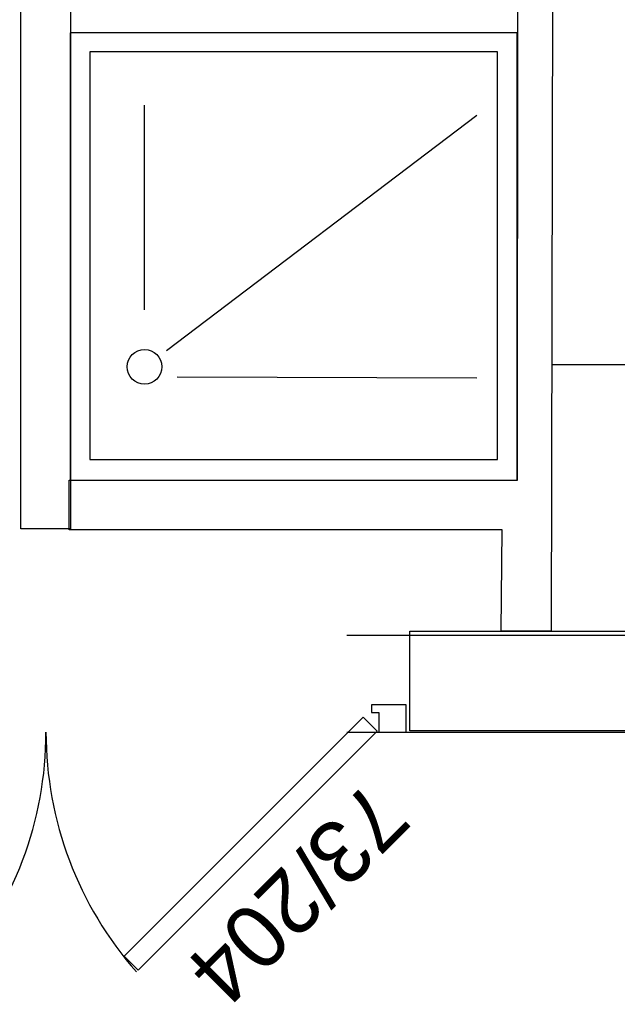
# Model space of a CAD drawing. Header units: millimetres. Extents: x -15 to 127, y -65 to 67.
# Tile 117 of 256: x 36.944 to 37.064, y -50.445 to -50.247. Entities that reach past the tile are written whole.
import ezdxf

# ---------------------------------------------------------------- set-up
doc = ezdxf.new("R2010")
doc.units = ezdxf.units.MM
doc.header["$MEASUREMENT"] = 0
doc.linetypes.add('PC_DASH_2', pattern=[0.125, 0.05555555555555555, -0.06944444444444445])
doc.layers.add('Calque 5', color=7, linetype='Continuous')
doc.styles.get("Standard").update_dxf_attribs({"font": 'BKANT.TTF'})

# ---------------------------------------------------------------- blocks, each defined once
blk = doc.blocks.new('PD_26707')
at = {"layer": 'Calque 5', "color": 0}
for points in [[(13.08954744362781, -36.53789681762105), (13.08954744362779, -36.53239681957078), (13.09654743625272, -36.53239681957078), (13.09654743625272, -36.53389681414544), (13.09504744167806, -36.53389681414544), (13.09504745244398, -36.53789681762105), (13.08954744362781, -36.53789681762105)], [(13.14349439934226, -36.58576808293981), (13.146322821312, -36.58293966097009), (13.0982395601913, -36.53485639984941), (13.09541113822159, -36.53768482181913), (13.14349439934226, -36.58576808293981)]]:
    blk.add_lwpolyline(points, dxfattribs=at)
blk.add_arc((13.08904745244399, -36.53789681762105), 0.07299997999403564, 318.6519074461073, 2.544443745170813e-14, dxfattribs=at)
blk = doc.blocks.new('PD_26708')
at = {"layer": 'Calque 5', "color": 0}
for points in [[(13.23454742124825, -36.53789681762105), (13.23454742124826, -36.53239681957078), (13.22754742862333, -36.53239681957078), (13.22754742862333, -36.53389681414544), (13.22904742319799, -36.53389681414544), (13.22904741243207, -36.53789681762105), (13.23454742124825, -36.53789681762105)], [(13.18060046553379, -36.58576808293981), (13.17777204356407, -36.58293966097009), (13.22585530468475, -36.53485639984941), (13.22868372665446, -36.53768482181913), (13.18060046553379, -36.58576808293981)]]:
    blk.add_lwpolyline(points, dxfattribs=at)
blk.add_arc((13.23504741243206, -36.53789681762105), 0.07299997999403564, 180, 221.3480925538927, dxfattribs=at)
blk = doc.blocks.new('PD_26706')
at = {"layer": 'Calque 5'}
for name in ['PD_26707', 'PD_26708']:
    blk.add_blockref(name, (0, 0), dxfattribs=at)
blk = doc.blocks.new('PD_27264')
at = {"layer": 'Calque 5', "color": 0}
for p, q in [((13.18188283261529, -36.452921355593), (13.18188283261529, -36.41177818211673)), ((13.18633263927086, -36.46114655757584), (13.24876277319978, -36.41377818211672)), ((13.18844538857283, -36.46639114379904), (13.24876277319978, -36.46658747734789))]:
    blk.add_line(p, q, dxfattribs=at)
for points in [[(13.1668829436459, -36.48720706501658), (13.25688294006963, -36.48720706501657), (13.25688294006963, -36.39720706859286), (13.1668829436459, -36.39720706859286), (13.1668829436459, -36.48720706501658)], [(13.17085879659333, -36.48304044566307), (13.25290279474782, -36.48304044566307), (13.25290279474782, -36.40104044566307), (13.17085879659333, -36.40104044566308), (13.17085879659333, -36.48304044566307)]]:
    blk.add_lwpolyline(points, dxfattribs=at)
blk.add_circle((13.1818828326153, -36.46439111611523), 0.003499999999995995, dxfattribs=at)
blk = doc.blocks.new('PD_28050')
at = {"layer": 'Calque 5', "color": 0}
for points in [[(13.08954744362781, -36.53789681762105), (13.08954744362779, -36.53239681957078), (13.09654743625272, -36.53239681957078), (13.09654743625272, -36.53389681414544), (13.09504744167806, -36.53389681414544), (13.09504745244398, -36.53789681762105), (13.08954744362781, -36.53789681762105)], [(13.14349439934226, -36.58576808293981), (13.146322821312, -36.58293966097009), (13.0982395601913, -36.53485639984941), (13.09541113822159, -36.53768482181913), (13.14349439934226, -36.58576808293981)]]:
    blk.add_lwpolyline(points, dxfattribs=at)
blk.add_arc((13.08904745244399, -36.53789681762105), 0.07299997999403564, 318.6519074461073, 2.544443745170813e-14, dxfattribs=at)
blk = doc.blocks.new('PD_28051')
at = {"layer": 'Calque 5', "color": 0}
for points in [[(13.23454742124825, -36.53789681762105), (13.23454742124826, -36.53239681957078), (13.22754742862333, -36.53239681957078), (13.22754742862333, -36.53389681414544), (13.22904742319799, -36.53389681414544), (13.22904741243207, -36.53789681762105), (13.23454742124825, -36.53789681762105)], [(13.18060046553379, -36.58576808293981), (13.17777204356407, -36.58293966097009), (13.22585530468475, -36.53485639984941), (13.22868372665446, -36.53768482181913), (13.18060046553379, -36.58576808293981)]]:
    blk.add_lwpolyline(points, dxfattribs=at)
blk.add_arc((13.23504741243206, -36.53789681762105), 0.07299997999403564, 180, 221.3480925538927, dxfattribs=at)
blk = doc.blocks.new('PD_28049')
at = {"layer": 'Calque 5'}
for name in ['PD_28050', 'PD_28051']:
    blk.add_blockref(name, (0, 0), dxfattribs=at)
blk = doc.blocks.new('PD_28607')
at = {"layer": 'Calque 5', "color": 0}
for p, q in [((13.18188283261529, -36.452921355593), (13.18188283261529, -36.41177818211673)), ((13.18633263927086, -36.46114655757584), (13.24876277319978, -36.41377818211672)), ((13.18844538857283, -36.46639114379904), (13.24876277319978, -36.46658747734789))]:
    blk.add_line(p, q, dxfattribs=at)
for points in [[(13.1668829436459, -36.48720706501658), (13.25688294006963, -36.48720706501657), (13.25688294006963, -36.39720706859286), (13.1668829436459, -36.39720706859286), (13.1668829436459, -36.48720706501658)], [(13.17085879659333, -36.48304044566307), (13.25290279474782, -36.48304044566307), (13.25290279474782, -36.40104044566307), (13.17085879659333, -36.40104044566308), (13.17085879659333, -36.48304044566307)]]:
    blk.add_lwpolyline(points, dxfattribs=at)
blk.add_circle((13.1818828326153, -36.46439111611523), 0.003499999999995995, dxfattribs=at)

msp = doc.modelspace()

# ---------------------------------------------------------------- linework, layer by layer
at = {"layer": 'Calque 5', "color": 0}
msp.add_line((37.20434093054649, -50.31656800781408), (37.05107845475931, -50.31656800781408), dxfattribs=at)
msp.add_line((37.20434093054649, -50.31656800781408), (37.05107845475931, -50.31656800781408), dxfattribs=at)
at = {"layer": 'Calque 5', "color": 0, "linetype": 'PC_DASH_2'}
for p, q in [((36.20977502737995, -50.37095679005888), (38.96648674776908, -50.37095679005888)), ((36.20977502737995, -50.37095679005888), (38.96648674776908, -50.37095679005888)), ((36.20977502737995, -50.39043178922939), (38.96648674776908, -50.39043178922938)), ((36.20977502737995, -50.39043178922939), (38.96648674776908, -50.39043178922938))]:
    msp.add_line(p, q, dxfattribs=at)
at = {"layer": 'Calque 5', "color": 0}
for points in [[(36.94414620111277, -49.7456093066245), (36.95414620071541, -49.7456093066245), (36.95414620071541, -50.34956478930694), (36.94414620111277, -50.34956478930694), (36.94414620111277, -49.7456093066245)], [(36.94414620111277, -49.7456093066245), (36.95414620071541, -49.7456093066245), (36.95414620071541, -50.34956478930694), (36.94414620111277, -50.34956478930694), (36.94414620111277, -49.7456093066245)], [(37.05090954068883, -50.3701096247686), (37.04085519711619, -50.37008303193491), (37.0410334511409, -50.34975006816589), (36.95386682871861, -50.34977666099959), (36.95386682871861, -50.33975608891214), (37.0440877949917, -50.33975608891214), (37.04417228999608, -50.24251632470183), (37.05117228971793, -50.24251632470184), (37.05090954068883, -50.3701096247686)], [(37.05090954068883, -50.3701096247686), (37.04085519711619, -50.37008303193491), (37.0410334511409, -50.34975006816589), (36.95386682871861, -50.34977666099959), (36.95386682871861, -50.33975608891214), (37.0440877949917, -50.33975608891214), (37.04417228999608, -50.24251632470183), (37.05117228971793, -50.24251632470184), (37.05090954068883, -50.3701096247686)], [(37.21448469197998, -50.39015658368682), (37.02243106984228, -50.39015658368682), (37.02243106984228, -50.37015658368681), (37.21448469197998, -50.37015658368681), (37.21448469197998, -50.39015658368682)], [(37.21448469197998, -50.39015658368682), (37.02243106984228, -50.39015658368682), (37.02243106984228, -50.37015658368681), (37.21448469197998, -50.37015658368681), (37.21448469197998, -50.39015658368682)]]:
    msp.add_lwpolyline(points, dxfattribs=at)

# ---------------------------------------------------------------- block references
at = {"layer": 'Calque 5'}
for name in ['PD_27264', 'PD_28607', 'PD_26706', 'PD_28049']:
    msp.add_blockref(name, (23.78716349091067, -13.85256994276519), dxfattribs=at)

# ---------------------------------------------------------------- texts
at = {"layer": 'Calque 5', "color": 0, "insert": (37.02320840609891, -50.40878237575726), "char_height": 0.01267795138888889, "width": 0.05291666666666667, "attachment_point": 1, "rotation": 224.99999999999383}
msp.add_mtext('{\\fArial|b0|i0|c0|p34;\\W0.98;73/204}', dxfattribs=at)
msp.add_mtext('{\\fArial|b0|i0|c0|p34;\\W0.98;73/204}', dxfattribs=at)

doc.saveas('drawing.dxf')
